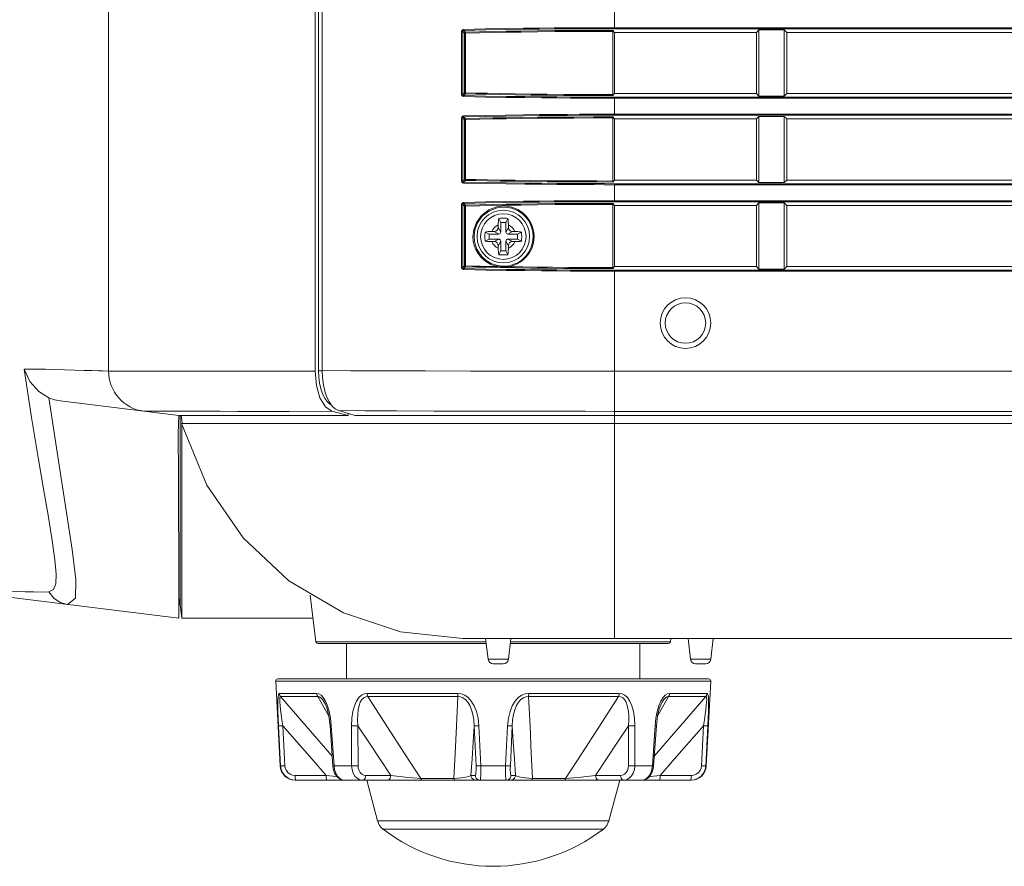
# Model space of a CAD drawing. Header units: millimetres. Extents: x 3925 to 5043, y -86 to 778.
# Tile 111 of 159: x 4680 to 4704, y 246 to 267. Entities that reach past the tile are written whole.
import ezdxf

# ---------------------------------------------------------------- set-up
doc = ezdxf.new("R2010")
doc.units = ezdxf.units.MM
doc.header["$LTSCALE"] = 46.255
for name, color, linetype in [('85-1A626G050DXF_CONTINUOUS_LINE', 7, 'CONTINUOUS'), ('H30-BOTTOM-CDXF_CONTINUOUS_LINE', 7, 'CONTINUOUS'), ('H30-LEFT-COVDXF_CONTINUOUS_LINE', 7, 'CONTINUOUS'), ('H30K-FRONT-CDXF_CONTINUOUS_LINE', 7, 'CONTINUOUS'), ('RUBBER-FOOT-DXF_CONTINUOUS_LINE', 7, 'CONTINUOUS')]:
    doc.layers.add(name, color=color, linetype=linetype)

msp = doc.modelspace()

# ---------------------------------------------------------------- linework, layer by layer
at = {"layer": '85-1A626G050DXF_CONTINUOUS_LINE', "color": 7, "linetype": 'Continuous', "lineweight": 0}
for p, q in [((4691.9661, 262.3462), (4691.9163, 262.4458)), ((4692.0911, 262.3462), (4692.1409, 262.4458)), ((4691.9036, 262.2826), (4691.9036, 262.2212)), ((4691.9661, 262.1087), (4691.9036, 262.2212)), ((4691.9661, 262.3462), (4691.9661, 262.1087)), ((4692.0911, 262.3462), (4691.9661, 262.3462)), ((4692.0911, 262.1087), (4692.0911, 262.3462)), ((4692.0911, 262.1087), (4692.1536, 262.2212)), ((4692.1536, 262.2826), (4692.1536, 262.2212)), ((4691.6786, 262.0587), (4691.5789, 262.1085)), ((4691.6786, 262.0587), (4691.6786, 261.9337)), ((4691.9161, 262.0587), (4691.6786, 262.0587)), ((4691.7422, 262.1212), (4691.8036, 262.1212)), ((4691.9161, 262.0587), (4691.8036, 262.1212)), ((4692.1411, 262.0587), (4692.2536, 262.1212)), ((4692.3786, 262.0587), (4692.1411, 262.0587)), ((4692.315, 262.1212), (4692.2536, 262.1212)), ((4692.3786, 262.0587), (4692.4782, 262.1085)), ((4692.3786, 261.9337), (4692.3786, 262.0587)), ((4691.6786, 261.9337), (4691.5789, 261.8839)), ((4691.6786, 261.9337), (4691.9161, 261.9337)), ((4691.7422, 261.8712), (4691.8036, 261.8712)), ((4691.9161, 261.9337), (4691.8036, 261.8712)), ((4691.9661, 261.8837), (4691.9036, 261.7712)), ((4691.9036, 261.7098), (4691.9036, 261.7712)), ((4691.9661, 261.8837), (4691.9661, 261.6462)), ((4692.0911, 261.6462), (4692.0911, 261.8837)), ((4692.0911, 261.8837), (4692.1536, 261.7712)), ((4692.1411, 261.9337), (4692.2536, 261.8712)), ((4692.1411, 261.9337), (4692.3786, 261.9337)), ((4692.1536, 261.7098), (4692.1536, 261.7712)), ((4692.315, 261.8712), (4692.2536, 261.8712)), ((4692.3786, 261.9337), (4692.4782, 261.8839)), ((4691.9661, 261.6462), (4691.9163, 261.5466)), ((4691.9661, 261.6462), (4692.0911, 261.6462)), ((4692.0911, 261.6462), (4692.1409, 261.5466))]:
    msp.add_line(p, q, dxfattribs=at)
for points in [[(4691.9036, 262.2826), (4691.904, 262.3128), (4691.9049, 262.3387), (4691.9062, 262.361), (4691.9078, 262.3806), (4691.9096, 262.3983), (4691.9115, 262.4148), (4691.9138, 262.4306), (4691.9163, 262.4458)], [(4691.9163, 262.4458), (4691.9533, 262.4479), (4691.9908, 262.4491), (4692.0286, 262.4495)], [(4692.0286, 262.4495), (4692.0663, 262.4491), (4692.1038, 262.4479), (4692.1409, 262.4458)], [(4692.1409, 262.4458), (4692.1434, 262.4304), (4692.1457, 262.4145), (4692.1476, 262.3979), (4692.1494, 262.3801), (4692.1509, 262.3605), (4692.1523, 262.3382), (4692.1532, 262.3125), (4692.1536, 262.2826)], [(4691.5789, 261.8839), (4691.5771, 261.9158), (4691.5759, 261.9479), (4691.5754, 261.9801), (4691.5754, 262.0123), (4691.5759, 262.0445), (4691.5771, 262.0766), (4691.5789, 262.1085)], [(4691.5789, 262.1085), (4691.6154, 262.1139), (4691.6553, 262.1179), (4691.6979, 262.1204), (4691.7422, 262.1212)], [(4692.315, 262.1212), (4692.3506, 262.1207), (4692.3852, 262.1191), (4692.4182, 262.1165), (4692.4494, 262.1129), (4692.4782, 262.1085)], [(4692.4782, 262.1085), (4692.48, 262.0766), (4692.4812, 262.0445), (4692.4818, 262.0123), (4692.4818, 261.9801), (4692.4812, 261.9479), (4692.48, 261.9158), (4692.4782, 261.8839)], [(4691.7422, 261.8712), (4691.7066, 261.8717), (4691.672, 261.8733), (4691.6389, 261.8759), (4691.6078, 261.8794), (4691.5789, 261.8839)], [(4691.9163, 261.5466), (4691.9137, 261.562), (4691.9115, 261.5779), (4691.9095, 261.5945), (4691.9078, 261.6123), (4691.9062, 261.6319), (4691.9049, 261.6542), (4691.904, 261.6799), (4691.9036, 261.7098)], [(4692.1536, 261.7098), (4692.1532, 261.6796), (4692.1522, 261.6537), (4692.1509, 261.6314), (4692.1493, 261.6118), (4692.1476, 261.5941), (4692.1456, 261.5776), (4692.1434, 261.5618), (4692.1409, 261.5466)], [(4692.4782, 261.8839), (4692.4418, 261.8785), (4692.4019, 261.8745), (4692.3593, 261.872), (4692.315, 261.8712)], [(4692.0286, 261.5429), (4691.9908, 261.5433), (4691.9533, 261.5445), (4691.9163, 261.5466)], [(4692.1409, 261.5466), (4692.1038, 261.5445), (4692.0663, 261.5433), (4692.0286, 261.5429)]]:
    msp.add_lwpolyline(points, dxfattribs=at)
msp.add_circle((4692.0286, 261.9962), 0.5625, dxfattribs=at)
for centre, radius, start, end in [((4692.0286, 261.9962), 0.3125, 113.57818, 156.42182), ((4691.8036, 262.2212), 0.1, 270, 0), ((4692.0286, 261.9962), 0.3125, 23.57818, 66.42182), ((4692.2536, 262.2212), 0.1, 180, 270), ((4691.9161, 262.1087), 0.05, 270, 0), ((4692.1411, 262.1087), 0.05, 180, 270), ((4692.0286, 261.9962), 0.3125, 203.57818, 246.42182), ((4691.8036, 261.7712), 0.1, 0, 90), ((4691.9161, 261.8837), 0.05, 0, 90), ((4692.1411, 261.8837), 0.05, 90, 180), ((4692.0286, 261.9962), 0.3125, 293.57818, 336.42182), ((4692.2536, 261.7712), 0.1, 90, 180)]:
    msp.add_arc(centre, radius, start, end, dxfattribs=at)
at = {"layer": 'H30-BOTTOM-CDXF_CONTINUOUS_LINE', "color": 7, "linetype": 'Continuous', "lineweight": 0}
for p, q in [((4684.0438, 257.5787), (4684.0438, 257.504)), ((4684.0983, 257.3855), (4684.0737, 257.586)), ((4694.7786, 257.3855), (4694.7786, 257.5787)), ((4684.0438, 257.504), (4684.0438, 252.914)), ((4688.0089, 257.3837), (4684.0832, 257.3837)), ((4684.0838, 257.3824), (4684.0838, 252.5787)), ((4693.3859, 257.3825), (4688.0089, 257.3837)), ((4694.7786, 257.3837), (4693.3859, 257.3825)), ((4717.7792, 257.3855), (4694.7786, 257.3855)), ((4694.7786, 252.0787), (4694.7786, 257.3837)), ((4687.2576, 253.1424), (4687.3982, 251.9976)), ((4684.0438, 252.914), (4684.0438, 252.9046)), ((4684.0438, 252.9046), (4684.0838, 252.5787)), ((4684.0838, 252.5787), (4687.3268, 252.5787)), ((4691.5911, 251.9976), (4687.3982, 251.9976)), ((4691.0286, 252.0787), (4717.7792, 252.0787)), ((4691.5911, 252.0787), (4691.6543, 251.5635)), ((4692.2161, 252.0787), (4692.1528, 251.5635)), ((4696.159, 251.9976), (4692.2161, 251.9976)), ((4696.1689, 252.0787), (4696.159, 251.9976)), ((4696.5911, 252.0787), (4696.6543, 251.5635)), ((4697.2161, 252.0787), (4697.1528, 251.5635)), ((4691.5911, 251.9537), (4687.4478, 251.9537)), ((4696.1093, 251.9537), (4692.2161, 251.9537)), ((4692.1528, 251.5635), (4691.6543, 251.5635)), ((4697.1528, 251.5635), (4696.6543, 251.5635)), ((4692.0283, 251.4537), (4691.7789, 251.4537)), ((4697.0283, 251.4537), (4696.7789, 251.4537))]:
    msp.add_line(p, q, dxfattribs=at)
for points in [[(4684.0832, 257.3837), (4684.7067, 255.8643), (4685.6065, 254.5611), (4686.734, 253.5012), (4688.0818, 252.7062)], [(4688.0818, 252.7062), (4689.4859, 252.2392), (4691.0286, 252.0787)]]:
    msp.add_lwpolyline(points, dxfattribs=at)
for centre, radius, start, end in [((4687.4478, 252.0037), 0.05, 187, 270), ((4696.1093, 252.0037), 0.05, 270, 353), ((4691.7784, 251.5787), 0.125, 187, 270), ((4692.0287, 251.5787), 0.125, 270, 353), ((4696.7784, 251.5787), 0.125, 187, 270), ((4697.0287, 251.5787), 0.125, 270, 353)]:
    msp.add_arc(centre, radius, start, end, dxfattribs=at)
at = {"layer": 'H30-LEFT-COVDXF_CONTINUOUS_LINE', "color": 7, "linetype": 'Continuous', "lineweight": 0}
for p, q in [((4687.461, 297.7037), (4687.461, 258.6796)), ((4687.5563, 297.6957), (4687.5563, 258.6904)), ((4694.7786, 267.1256), (4694.7786, 267.5718)), ((4690.9972, 265.5033), (4690.9972, 267.0591)), ((4690.9972, 267.0591), (4691.0269, 267.0591)), ((4691.0269, 265.5033), (4691.0269, 267.0591)), ((4691.0269, 267.0591), (4691.0673, 267.0187)), ((4691.0505, 267.0851), (4691.0922, 267.0435)), ((4694.7299, 267.0849), (4694.7786, 267.0362)), ((4694.7326, 265.5023), (4694.7326, 267.0601)), ((4694.7786, 267.1504), (4717.7792, 267.1504)), ((4694.7786, 267.1256), (4717.7792, 267.1256)), ((4698.34, 267.0976), (4698.2786, 267.0362)), ((4698.34, 265.4648), (4698.34, 267.0976)), ((4698.34, 267.0976), (4698.9672, 267.0976)), ((4698.9672, 267.0976), (4698.9672, 265.4648)), ((4699.0286, 267.0362), (4698.9672, 267.0976)), ((4691.0673, 267.0187), (4691.0673, 265.5437)), ((4691.0673, 267.0187), (4691.097, 267.0187)), ((4691.097, 267.0187), (4691.097, 265.5437)), ((4694.7786, 265.5262), (4694.7786, 267.0362)), ((4698.2786, 267.0362), (4694.7786, 267.0362)), ((4698.2786, 267.0362), (4698.2786, 265.5262)), ((4699.0286, 265.5262), (4699.0286, 267.0362)), ((4706.2786, 267.0362), (4699.0286, 267.0362)), ((4691.0269, 265.5033), (4690.9972, 265.5033)), ((4691.0269, 265.5033), (4691.0673, 265.5437)), ((4691.0505, 265.4773), (4691.0922, 265.5189)), ((4691.0673, 265.5437), (4691.097, 265.5437)), ((4694.7786, 265.5262), (4694.7299, 265.4775)), ((4694.7786, 265.5262), (4698.2786, 265.5262)), ((4694.7786, 264.9906), (4694.7786, 265.4368)), ((4717.7792, 265.4368), (4694.7786, 265.4368)), ((4717.7792, 265.412), (4694.7786, 265.412)), ((4698.2786, 265.5262), (4698.34, 265.4648)), ((4698.9672, 265.4648), (4698.34, 265.4648)), ((4698.9672, 265.4648), (4699.0286, 265.5262)), ((4699.0286, 265.5262), (4706.2786, 265.5262)), ((4690.9972, 263.3683), (4690.9972, 264.9241)), ((4690.9972, 264.9241), (4691.0269, 264.9241)), ((4691.0269, 263.3683), (4691.0269, 264.9241)), ((4691.0269, 264.9241), (4691.0673, 264.8837)), ((4691.0505, 264.9501), (4691.0922, 264.9085)), ((4691.0673, 264.8837), (4691.0673, 263.4087)), ((4691.0673, 264.8837), (4691.097, 264.8837)), ((4691.097, 264.8837), (4691.097, 263.4087)), ((4694.7299, 264.9499), (4694.7786, 264.9012)), ((4694.7326, 263.3673), (4694.7326, 264.9251)), ((4694.7786, 265.0154), (4717.7792, 265.0154)), ((4694.7786, 264.9906), (4717.7792, 264.9906)), ((4694.7786, 263.3912), (4694.7786, 264.9012)), ((4698.2786, 264.9012), (4694.7786, 264.9012)), ((4698.34, 264.9626), (4698.2786, 264.9012)), ((4698.2786, 264.9012), (4698.2786, 263.3912)), ((4698.34, 263.3298), (4698.34, 264.9626)), ((4698.34, 264.9626), (4698.9672, 264.9626)), ((4699.0286, 264.9012), (4698.9672, 264.9626)), ((4698.9672, 264.9626), (4698.9672, 263.3298)), ((4699.0286, 263.3912), (4699.0286, 264.9012)), ((4706.2786, 264.9012), (4699.0286, 264.9012)), ((4691.0269, 263.3683), (4691.0673, 263.4087)), ((4691.0673, 263.4087), (4691.097, 263.4087)), ((4691.0269, 263.3683), (4690.9972, 263.3683)), ((4691.0505, 263.3423), (4691.0922, 263.3839)), ((4694.7786, 263.3912), (4694.7299, 263.3425)), ((4694.7786, 263.3912), (4698.2786, 263.3912)), ((4694.7786, 262.8556), (4694.7786, 263.3018)), ((4717.7792, 263.3018), (4694.7786, 263.3018)), ((4717.7792, 263.277), (4694.7786, 263.277)), ((4698.2786, 263.3912), (4698.34, 263.3298)), ((4698.9672, 263.3298), (4698.34, 263.3298)), ((4698.9672, 263.3298), (4699.0286, 263.3912)), ((4699.0286, 263.3912), (4706.2786, 263.3912)), ((4690.9972, 261.2333), (4690.9972, 262.7891)), ((4690.9972, 262.7891), (4691.0269, 262.7891)), ((4691.0269, 261.2333), (4691.0269, 262.7891)), ((4691.0269, 262.7891), (4691.0673, 262.7487)), ((4691.0505, 262.8151), (4691.0922, 262.7735)), ((4691.0673, 262.7487), (4691.0673, 261.2737)), ((4691.0673, 262.7487), (4691.097, 262.7487)), ((4691.097, 262.7487), (4691.097, 261.2737)), ((4694.7299, 262.8149), (4694.7786, 262.7662)), ((4694.7326, 261.2323), (4694.7326, 262.7901)), ((4694.7786, 262.8804), (4717.7792, 262.8804)), ((4694.7786, 262.8556), (4717.7792, 262.8556)), ((4694.7786, 261.2562), (4694.7786, 262.7662)), ((4698.2786, 262.7662), (4694.7786, 262.7662)), ((4698.34, 262.8276), (4698.2786, 262.7662)), ((4698.2786, 262.7662), (4698.2786, 261.2562)), ((4698.34, 261.1948), (4698.34, 262.8276)), ((4698.34, 262.8276), (4698.9672, 262.8276)), ((4699.0286, 262.7662), (4698.9672, 262.8276)), ((4698.9672, 262.8276), (4698.9672, 261.1948)), ((4699.0286, 261.2562), (4699.0286, 262.7662)), ((4706.2786, 262.7662), (4699.0286, 262.7662)), ((4691.0269, 261.2333), (4690.9972, 261.2333)), ((4691.0269, 261.2333), (4691.0673, 261.2737)), ((4691.0505, 261.2073), (4691.0922, 261.2489)), ((4691.0673, 261.2737), (4691.097, 261.2737)), ((4694.7786, 261.2562), (4694.7299, 261.2075)), ((4694.7786, 261.2562), (4698.2786, 261.2562)), ((4698.2786, 261.2562), (4698.34, 261.1948)), ((4698.9672, 261.1948), (4699.0286, 261.2562)), ((4699.0286, 261.2562), (4706.2786, 261.2562)), ((4694.7786, 257.5787), (4694.7786, 261.1668)), ((4717.7792, 261.1668), (4694.7786, 261.1668)), ((4717.7792, 261.142), (4694.7786, 261.142)), ((4698.9672, 261.1948), (4698.34, 261.1948)), ((4687.461, 258.6796), (4687.4684, 258.5256)), ((4687.5563, 258.6796), (4687.461, 258.6796)), ((4687.5638, 258.5127), (4687.5563, 258.6904)), ((4717.7792, 258.6752), (4694.7786, 258.6752)), ((4687.7317, 257.9115), (4687.6713, 258.0352)), ((4687.8015, 257.8125), (4687.7317, 257.9115)), ((4687.9601, 257.7005), (4688.0945, 257.6599)), ((4688.6125, 257.6955), (4687.9601, 257.7005)), ((4688.0945, 257.6599), (4688.2301, 257.6193)), ((4688.2301, 257.6193), (4688.3669, 257.5787)), ((4717.7792, 257.5787), (4688.3669, 257.5787)), ((4717.7792, 257.6827), (4694.7786, 257.6827))]:
    msp.add_line(p, q, dxfattribs=at)
for points in [[(4690.9972, 267.0591), (4691.0021, 267.0811), (4691.017, 267.0996), (4691.0458, 267.1099)], [(4691.0269, 267.0591), (4691.0291, 267.0703), (4691.0364, 267.0798), (4691.0505, 267.0851)], [(4691.0458, 267.1099), (4691.5887, 267.1216), (4692.0795, 267.1303), (4692.5232, 267.1367), (4692.924, 267.1413), (4693.2862, 267.1446), (4693.6145, 267.1469), (4693.9119, 267.1485), (4694.1884, 267.1495), (4694.4701, 267.1502), (4694.7786, 267.1504)], [(4691.0505, 267.0851), (4691.0483, 267.0893), (4691.0466, 267.0983), (4691.0458, 267.1099)], [(4691.0505, 267.0851), (4691.5926, 267.0968), (4692.0827, 267.1055), (4692.5258, 267.1118), (4692.9261, 267.1165), (4693.2878, 267.1198), (4693.6157, 267.1221), (4693.9128, 267.1237), (4694.189, 267.1247), (4694.4704, 267.1253), (4694.7786, 267.1256)], [(4694.7299, 267.0849), (4694.2521, 267.0841), (4693.7689, 267.082), (4693.3047, 267.0787), (4692.869, 267.0745), (4692.4652, 267.0694), (4692.0975, 267.0639), (4691.7676, 267.058), (4691.4435, 267.0515), (4691.0922, 267.0435)], [(4694.7326, 267.0601), (4694.2551, 267.0593), (4693.7721, 267.0572), (4693.3081, 267.0539), (4692.8726, 267.0497), (4692.4689, 267.0446), (4692.1015, 267.0391), (4691.7718, 267.0332), (4691.448, 267.0267), (4691.097, 267.0187)], [(4694.7299, 267.0849), (4694.7318, 267.0766), (4694.7326, 267.0601)], [(4691.0922, 267.0435), (4691.0799, 267.04), (4691.0708, 267.031), (4691.0673, 267.0187)], [(4691.0922, 267.0435), (4691.0944, 267.0394), (4691.0962, 267.0304), (4691.097, 267.0187)], [(4691.0457, 265.4525), (4691.0243, 265.4581), (4691.0065, 265.4737), (4690.9972, 265.5033)], [(4691.0505, 265.4773), (4691.0399, 265.4802), (4691.0313, 265.4882), (4691.0269, 265.5033)], [(4694.7786, 265.412), (4694.5313, 265.4121), (4694.274, 265.4126), (4693.9943, 265.4135), (4693.6878, 265.415), (4693.3498, 265.4173), (4692.9755, 265.4206), (4692.5603, 265.4253), (4692.1007, 265.4318), (4691.594, 265.4406), (4691.0457, 265.4525)], [(4691.0458, 265.4525), (4691.0466, 265.4641), (4691.0483, 265.473), (4691.0505, 265.4773)], [(4694.7786, 265.4368), (4694.5315, 265.437), (4694.2746, 265.4374), (4693.9951, 265.4384), (4693.689, 265.4399), (4693.3514, 265.4421), (4692.9775, 265.4454), (4692.5628, 265.4501), (4692.1039, 265.4566), (4691.5979, 265.4655), (4691.0505, 265.4773)], [(4691.0673, 265.5437), (4691.0708, 265.5314), (4691.0799, 265.5224), (4691.0922, 265.5189)], [(4691.0922, 265.5189), (4691.0944, 265.523), (4691.0962, 265.532), (4691.097, 265.5437)], [(4691.0922, 265.5189), (4691.3469, 265.513), (4691.632, 265.507), (4691.957, 265.5009), (4692.318, 265.4951), (4692.7047, 265.4898), (4693.1081, 265.4854), (4693.521, 265.482), (4693.935, 265.4795), (4694.3394, 265.4781), (4694.7299, 265.4775)], [(4691.097, 265.5437), (4691.3515, 265.5378), (4691.6364, 265.5318), (4691.9612, 265.5257), (4692.322, 265.5199), (4692.7085, 265.5146), (4693.1117, 265.5102), (4693.5244, 265.5068), (4693.9382, 265.5043), (4694.3423, 265.5029), (4694.7326, 265.5023)], [(4694.7326, 265.5023), (4694.7318, 265.4858), (4694.7299, 265.4775)], [(4690.9972, 264.9241), (4691.0021, 264.9461), (4691.017, 264.9646), (4691.0458, 264.9749)], [(4691.0269, 264.9241), (4691.0291, 264.9353), (4691.0364, 264.9448), (4691.0505, 264.9501)], [(4691.0458, 264.9749), (4691.5887, 264.9866), (4692.0795, 264.9953), (4692.5232, 265.0017), (4692.924, 265.0063), (4693.2862, 265.0096), (4693.6145, 265.0119), (4693.9119, 265.0135), (4694.1884, 265.0145), (4694.4701, 265.0152), (4694.7786, 265.0154)], [(4691.0505, 264.9501), (4691.0483, 264.9543), (4691.0466, 264.9633), (4691.0458, 264.9749)], [(4691.0505, 264.9501), (4691.5926, 264.9618), (4692.0827, 264.9705), (4692.5258, 264.9768), (4692.9261, 264.9815), (4693.2878, 264.9848), (4693.6157, 264.9871), (4693.9128, 264.9887), (4694.189, 264.9897), (4694.4704, 264.9903), (4694.7786, 264.9906)], [(4691.0922, 264.9085), (4691.0799, 264.905), (4691.0708, 264.896), (4691.0673, 264.8837)], [(4694.7299, 264.9499), (4694.2521, 264.9491), (4693.7689, 264.947), (4693.3047, 264.9437), (4692.869, 264.9395), (4692.4652, 264.9344), (4692.0975, 264.9289), (4691.7676, 264.923), (4691.4435, 264.9165), (4691.0922, 264.9085)], [(4691.0922, 264.9085), (4691.0944, 264.9044), (4691.0962, 264.8954), (4691.097, 264.8837)], [(4694.7326, 264.9251), (4694.2551, 264.9243), (4693.7721, 264.9222), (4693.3081, 264.9189), (4692.8726, 264.9147), (4692.4689, 264.9096), (4692.1015, 264.9041), (4691.7718, 264.8982), (4691.448, 264.8917), (4691.097, 264.8837)], [(4694.7299, 264.9499), (4694.7318, 264.9416), (4694.7326, 264.9251)], [(4691.0673, 263.4087), (4691.0708, 263.3964), (4691.0799, 263.3874), (4691.0922, 263.3839)], [(4691.0922, 263.3839), (4691.0944, 263.388), (4691.0962, 263.397), (4691.097, 263.4087)], [(4691.097, 263.4087), (4691.3515, 263.4028), (4691.6364, 263.3968), (4691.9612, 263.3907), (4692.322, 263.3849), (4692.7085, 263.3796), (4693.1117, 263.3752), (4693.5244, 263.3718), (4693.9382, 263.3693), (4694.3423, 263.3679), (4694.7326, 263.3673)], [(4691.0457, 263.3175), (4691.0243, 263.3231), (4691.0065, 263.3387), (4690.9972, 263.3683)], [(4691.0505, 263.3423), (4691.0399, 263.3452), (4691.0313, 263.3532), (4691.0269, 263.3683)], [(4694.7786, 263.277), (4694.5313, 263.2771), (4694.274, 263.2776), (4693.9943, 263.2785), (4693.6878, 263.28), (4693.3498, 263.2823), (4692.9755, 263.2856), (4692.5603, 263.2903), (4692.1007, 263.2968), (4691.594, 263.3056), (4691.0457, 263.3175)], [(4691.0458, 263.3175), (4691.0466, 263.3291), (4691.0483, 263.338), (4691.0505, 263.3423)], [(4694.7786, 263.3018), (4694.5315, 263.302), (4694.2746, 263.3024), (4693.9951, 263.3034), (4693.689, 263.3049), (4693.3514, 263.3071), (4692.9775, 263.3104), (4692.5628, 263.3151), (4692.1039, 263.3216), (4691.5979, 263.3305), (4691.0505, 263.3423)], [(4691.0922, 263.3839), (4691.3469, 263.378), (4691.632, 263.372), (4691.957, 263.3659), (4692.318, 263.3601), (4692.7047, 263.3548), (4693.1081, 263.3504), (4693.521, 263.347), (4693.935, 263.3445), (4694.3394, 263.3431), (4694.7299, 263.3425)], [(4694.7326, 263.3673), (4694.7318, 263.3508), (4694.7299, 263.3425)], [(4690.9972, 262.7891), (4691.0021, 262.8111), (4691.017, 262.8296), (4691.0458, 262.8399)], [(4691.0269, 262.7891), (4691.0291, 262.8003), (4691.0364, 262.8098), (4691.0505, 262.8151)], [(4691.0458, 262.8399), (4691.5887, 262.8516), (4692.0795, 262.8603), (4692.5232, 262.8667), (4692.924, 262.8713), (4693.2862, 262.8746), (4693.6145, 262.8769), (4693.9119, 262.8785), (4694.1884, 262.8795), (4694.4701, 262.8802), (4694.7786, 262.8804)], [(4691.0505, 262.8151), (4691.0483, 262.8193), (4691.0466, 262.8283), (4691.0458, 262.8399)], [(4691.0505, 262.8151), (4691.5926, 262.8268), (4692.0827, 262.8355), (4692.5258, 262.8418), (4692.9261, 262.8465), (4693.2878, 262.8498), (4693.6157, 262.8521), (4693.9128, 262.8537), (4694.189, 262.8547), (4694.4704, 262.8553), (4694.7786, 262.8556)], [(4691.0922, 262.7735), (4691.0799, 262.77), (4691.0708, 262.761), (4691.0673, 262.7487)], [(4694.7299, 262.8149), (4694.2521, 262.8141), (4693.7689, 262.812), (4693.3047, 262.8087), (4692.869, 262.8045), (4692.4652, 262.7994), (4692.0975, 262.7939), (4691.7676, 262.788), (4691.4435, 262.7815), (4691.0922, 262.7735)], [(4691.0922, 262.7735), (4691.0944, 262.7694), (4691.0962, 262.7604), (4691.097, 262.7487)], [(4694.7326, 262.7901), (4694.2551, 262.7893), (4693.7721, 262.7872), (4693.3081, 262.7839), (4692.8726, 262.7797), (4692.4689, 262.7746), (4692.1015, 262.7691), (4691.7718, 262.7632), (4691.448, 262.7567), (4691.097, 262.7487)], [(4691.2783, 261.9962), (4691.2973, 262.1646), (4691.363, 262.3438), (4691.4877, 262.5182), (4691.6678, 262.6571), (4691.8712, 262.7339), (4692.0666, 262.7508), (4692.2404, 262.7225), (4692.3879, 262.663), (4692.5082, 262.5835), (4692.6025, 262.4926), (4692.6736, 262.3966), (4692.7244, 262.3005), (4692.7586, 262.2064), (4692.7802, 262.1077), (4692.7884, 261.9962)], [(4691.3077, 261.9962), (4691.3261, 262.159), (4691.3895, 262.3322), (4691.5098, 262.5009), (4691.6836, 262.6351), (4691.8799, 262.7095), (4692.0686, 262.7259), (4692.2364, 262.6986), (4692.3789, 262.6411), (4692.4951, 262.5642), (4692.5862, 262.4763), (4692.6549, 262.3835), (4692.7041, 262.2905), (4692.737, 262.1996), (4692.7579, 262.1041), (4692.7659, 261.9962)], [(4694.7299, 262.8149), (4694.7318, 262.8066), (4694.7326, 262.7901)], [(4691.8774, 261.2572), (4691.7166, 261.3106), (4691.5854, 261.3882), (4691.4822, 261.4799), (4691.4044, 261.5783), (4691.3486, 261.6778), (4691.3112, 261.7755), (4691.2874, 261.8787), (4691.2783, 261.9962)], [(4691.8859, 261.2816), (4691.7307, 261.3333), (4691.6041, 261.4084), (4691.5045, 261.4971), (4691.4294, 261.5922), (4691.3756, 261.6884), (4691.3395, 261.7829), (4691.3166, 261.8827), (4691.3077, 261.9962)], [(4692.7659, 261.9962), (4692.7509, 261.8487), (4692.7086, 261.7125), (4692.6491, 261.5997), (4692.5809, 261.51), (4692.5081, 261.4389), (4692.4341, 261.3838), (4692.3613, 261.3422), (4692.2914, 261.3118), (4692.2252, 261.2906), (4692.1627, 261.2768)], [(4692.7884, 261.9962), (4692.7729, 261.8438), (4692.7292, 261.7029), (4692.6675, 261.5863), (4692.597, 261.4936), (4692.5216, 261.42), (4692.445, 261.363), (4692.3697, 261.32), (4692.2973, 261.2886), (4692.2287, 261.2666), (4692.164, 261.2523)], [(4691.0457, 261.1825), (4691.0243, 261.1881), (4691.0065, 261.2037), (4690.9972, 261.2333)], [(4691.0505, 261.2073), (4691.0399, 261.2102), (4691.0313, 261.2182), (4691.0269, 261.2333)], [(4691.0673, 261.2737), (4691.0708, 261.2614), (4691.0799, 261.2524), (4691.0922, 261.2489)], [(4691.0922, 261.2489), (4691.0944, 261.253), (4691.0962, 261.262), (4691.097, 261.2737)], [(4691.0922, 261.2489), (4691.3469, 261.243), (4691.632, 261.237), (4691.957, 261.2309), (4692.318, 261.2251), (4692.7047, 261.2198), (4693.1081, 261.2154), (4693.521, 261.212), (4693.935, 261.2095), (4694.3394, 261.2081), (4694.7299, 261.2075)], [(4691.097, 261.2737), (4691.269, 261.2697), (4691.4545, 261.2655), (4691.6567, 261.2614), (4691.8774, 261.2572)], [(4691.8774, 261.2572), (4691.8803, 261.2691), (4691.8834, 261.278), (4691.8859, 261.2816)], [(4691.8774, 261.2572), (4691.9409, 261.2513), (4691.9971, 261.2484), (4692.0468, 261.2475), (4692.1024, 261.2486), (4692.164, 261.2523)], [(4692.1627, 261.2768), (4692.1088, 261.2693), (4692.0554, 261.2659), (4692.0009, 261.2666), (4691.9443, 261.2716), (4691.8859, 261.2816)], [(4692.164, 261.2523), (4692.1624, 261.2639), (4692.1619, 261.2727), (4692.1627, 261.2768)], [(4692.164, 261.2523), (4692.5085, 261.2472), (4692.8713, 261.2427), (4693.2456, 261.239), (4693.6258, 261.2361), (4694.0049, 261.234), (4694.3747, 261.2328), (4694.7326, 261.2323)], [(4694.7326, 261.2323), (4694.7318, 261.2158), (4694.7299, 261.2075)], [(4694.7786, 261.142), (4694.5313, 261.1421), (4694.274, 261.1426), (4693.9943, 261.1435), (4693.6878, 261.145), (4693.3498, 261.1473), (4692.9755, 261.1506), (4692.5603, 261.1553), (4692.1007, 261.1618), (4691.594, 261.1706), (4691.0457, 261.1825)], [(4691.0458, 261.1825), (4691.0466, 261.1941), (4691.0483, 261.203), (4691.0505, 261.2073)], [(4694.7786, 261.1668), (4694.5315, 261.167), (4694.2746, 261.1674), (4693.9951, 261.1684), (4693.689, 261.1699), (4693.3514, 261.1721), (4692.9775, 261.1754), (4692.5628, 261.1801), (4692.1039, 261.1866), (4691.5979, 261.1955), (4691.0505, 261.2073)], [(4694.7786, 258.6752), (4694.0183, 258.6753), (4693.211, 258.6757), (4692.2876, 258.6764), (4691.2225, 258.6777), (4690.0997, 258.6799), (4689.0979, 258.6828), (4688.2619, 258.6863), (4687.5563, 258.6904)], [(4687.4684, 258.5256), (4687.4884, 258.377), (4687.5204, 258.2381), (4687.5634, 258.1135), (4687.616, 258.0069), (4687.6766, 257.9216), (4687.7433, 257.8604), (4687.7812, 257.8414)], [(4687.6713, 258.0352), (4687.6222, 258.1798), (4687.586, 258.3407), (4687.5638, 258.5127)], [(4687.9601, 257.7005), (4687.8785, 257.7414), (4687.8015, 257.8125)], [(4694.7786, 257.6827), (4694.0469, 257.6828), (4693.2728, 257.6831), (4692.3914, 257.6839), (4691.3807, 257.6854), (4690.3234, 257.6879), (4689.388, 257.6913), (4688.6125, 257.6955)]]:
    msp.add_lwpolyline(points, dxfattribs=at)
for centre, radius in [((4692.0286, 261.9962), 0.65), ((4696.5286, 259.8612), 0.625), ((4696.5286, 259.8612), 0.5)]:
    msp.add_circle(centre, radius, dxfattribs=at)
at = {"layer": 'H30K-FRONT-CDXF_CONTINUOUS_LINE', "color": 7, "linetype": 'Continuous', "lineweight": 0}
for p, q in [((4682.2786, 258.6766), (4682.2786, 298.3287)), ((4687.3812, 258.6761), (4687.3812, 298.3287)), ((4682.2786, 258.6766), (4686.6466, 258.6752)), ((4686.6466, 258.6752), (4687.0291, 258.6757)), ((4687.0291, 258.6757), (4687.3812, 258.6761)), ((4681.086, 257.9382), (4684.0143, 257.5787)), ((4687.4993, 258.0135), (4687.6329, 257.7908)), ((4683.1567, 257.684), (4683.2777, 257.6842)), ((4683.8877, 257.6846), (4684.2337, 257.6844)), ((4683.9955, 257.1483), (4684.0143, 257.5787)), ((4684.0143, 257.5787), (4687.7945, 257.5787)), ((4684.2337, 257.6844), (4684.6197, 257.6838)), ((4684.6197, 257.6838), (4685.0326, 257.683)), ((4687.6329, 257.7908), (4687.7945, 257.6835)), ((4687.7945, 257.6835), (4688.1962, 257.5787)), ((4687.7945, 257.5787), (4688.1962, 257.5787)), ((4688.1962, 257.5787), (4688.1973, 257.6291)), ((4680.6705, 255.7731), (4680.7909, 255.0689)), ((4684.0124, 253.6686), (4684.0137, 253.0284)), ((4684.0143, 252.5787), (4678.2635, 253.2848)), ((4684.0137, 253.0284), (4684.0143, 252.6589)), ((4684.0351, 253.0537), (4684.0282, 252.8954)), ((4684.0143, 252.6589), (4684.0143, 252.5787))]:
    msp.add_line(p, q, dxfattribs=at)
for points in [[(4680.8039, 258.0151), (4680.5518, 258.171), (4680.333, 258.4151), (4680.191, 258.7256)], [(4680.191, 258.7256), (4680.3776, 257.5329), (4680.5391, 256.5474), (4680.6705, 255.7731)], [(4680.191, 258.7256), (4680.4644, 258.7222), (4680.7177, 258.7195), (4680.9596, 258.7157), (4681.1983, 258.7099), (4681.4396, 258.7024), (4681.6724, 258.6945), (4681.8729, 258.688), (4682.0275, 258.6834), (4682.1375, 258.6804)], [(4682.1375, 258.6804), (4682.2606, 258.6772), (4682.2787, 258.6766)], [(4687.3812, 258.6761), (4687.4116, 258.3223), (4687.4993, 258.0135)], [(4681.0857, 257.9383), (4680.9402, 257.9669), (4680.8039, 258.0151)], [(4681.2659, 252.9162), (4681.4586, 253.0694), (4681.4697, 253.5341), (4681.3783, 254.2699), (4681.2301, 255.2341), (4681.0375, 256.4639), (4680.8039, 258.0151)], [(4683.2777, 257.6842), (4683.6059, 257.6845), (4683.8877, 257.6846)], [(4685.0326, 257.683), (4685.4642, 257.6824), (4685.9015, 257.682), (4686.329, 257.6819), (4686.7347, 257.6822), (4687.7945, 257.6835)], [(4683.9955, 257.1483), (4684.0029, 256.0641), (4684.0076, 255.1051), (4684.0106, 254.3017), (4684.0124, 253.6686)], [(4680.7909, 255.0689), (4680.8855, 254.4943), (4680.9538, 254.0187), (4680.9851, 253.6651), (4680.9742, 253.4263), (4680.9156, 253.2825), (4680.8042, 253.2261)], [(4680.8042, 253.2261), (4680.6192, 253.2235), (4680.4236, 253.224), (4680.2201, 253.2277), (4680.0098, 253.2344), (4679.796, 253.2437), (4679.5751, 253.2556), (4679.3389, 253.2703), (4679.0924, 253.2874), (4678.8481, 253.3057), (4678.6133, 253.3244)], [(4681.2668, 252.916), (4681.083, 252.9686), (4680.9239, 253.0754), (4680.8049, 253.2261)]]:
    msp.add_lwpolyline(points, dxfattribs=at)
msp.add_arc((4683.2786, 258.6765), 1, 179.99929, 263, dxfattribs=at)
at = {"layer": 'RUBBER-FOOT-DXF_CONTINUOUS_LINE', "color": 7, "linetype": 'Continuous', "lineweight": 0}
for p, q in [((4688.1536, 251.0787), (4688.1536, 251.9537)), ((4695.4036, 251.0787), (4695.4036, 251.9537)), ((4686.516, 248.9341), (4686.4063, 251.0261)), ((4686.4063, 251.0261), (4697.1508, 251.0261)), ((4686.4563, 251.0787), (4697.1009, 251.0787)), ((4697.0412, 248.9341), (4697.1508, 251.0261)), ((4686.4947, 250.7205), (4687.4218, 250.7205)), ((4686.5234, 250.6467), (4687.4454, 250.6467)), ((4687.4454, 250.6467), (4687.7143, 250.178)), ((4687.6049, 250.5078), (4687.6051, 250.5076)), ((4690.901, 250.7205), (4688.6629, 250.7205)), ((4690.9057, 250.6467), (4688.6798, 250.6467)), ((4694.8773, 250.6467), (4692.6514, 250.6467)), ((4694.8942, 250.7205), (4692.6562, 250.7205)), ((4695.8427, 250.1778), (4696.1117, 250.6467)), ((4695.9521, 250.5076), (4695.9523, 250.5079)), ((4695.9523, 250.5079), (4695.9521, 250.5076)), ((4696.1117, 250.6467), (4697.0337, 250.6467)), ((4696.1354, 250.7205), (4697.0624, 250.7205)), ((4686.5249, 248.9341), (4686.4759, 249.9226)), ((4686.5836, 249.9226), (4686.6326, 248.9341)), ((4687.779, 249.9226), (4687.7483, 249.9207)), ((4687.8152, 248.9322), (4687.7483, 249.9207)), ((4687.779, 249.9226), (4687.8466, 248.9341)), ((4688.2791, 249.9226), (4688.2808, 248.9341)), ((4688.4367, 249.9226), (4688.4392, 248.9341)), ((4691.3552, 248.9341), (4691.3096, 249.9227)), ((4691.4716, 248.9341), (4691.425, 249.9226)), ((4692.1322, 249.9226), (4692.0856, 248.9341)), ((4692.2475, 249.9226), (4692.202, 248.9341)), ((4695.118, 248.9341), (4695.1204, 249.9227)), ((4695.2764, 248.9341), (4695.2781, 249.9226)), ((4695.7105, 248.9341), (4695.7781, 249.9226)), ((4695.8089, 249.9207), (4695.742, 248.9322)), ((4695.7781, 249.9226), (4695.8089, 249.9207)), ((4696.9245, 248.9341), (4696.9736, 249.9227)), ((4697.0812, 249.9226), (4697.0322, 248.9341)), ((4686.516, 248.9341), (4686.5249, 248.9341)), ((4687.8466, 248.9341), (4687.8152, 248.9322)), ((4687.8466, 248.9341), (4688.2808, 248.9341)), ((4691.4716, 248.9341), (4692.0856, 248.9341)), ((4695.2764, 248.9341), (4695.7105, 248.9341)), ((4695.7105, 248.9341), (4695.742, 248.9322)), ((4697.0322, 248.9341), (4697.0412, 248.9341)), ((4687.6525, 248.6972), (4686.8841, 248.6972)), ((4696.6667, 248.5787), (4686.8905, 248.5787)), ((4686.9011, 248.5787), (4686.896, 248.5844)), ((4688.6325, 248.6972), (4689.2503, 248.6972)), ((4688.6536, 248.5787), (4688.9227, 247.5742)), ((4689.99, 248.6233), (4690.8102, 248.6233)), ((4691.228, 248.6972), (4691.3333, 248.6972)), ((4692.2239, 248.6972), (4692.3292, 248.6972)), ((4692.7469, 248.6233), (4693.5672, 248.6233)), ((4694.3068, 248.6972), (4694.9246, 248.6972)), ((4694.9036, 248.5787), (4694.6344, 247.5742)), ((4696.673, 248.6972), (4695.9046, 248.6972)), ((4696.6561, 248.5787), (4696.6612, 248.5844)), ((4688.9227, 247.5742), (4694.6344, 247.5742)), ((4689.0575, 247.3731), (4694.4997, 247.3731))]:
    msp.add_line(p, q, dxfattribs=at)
for points in [[(4686.4947, 250.7205), (4686.4817, 250.7099), (4686.4713, 250.6758), (4686.4639, 250.616), (4686.4599, 250.5286), (4686.4593, 250.4146), (4686.4619, 250.2752), (4686.4675, 250.1111), (4686.4759, 249.9226)], [(4686.4947, 250.7205), (4686.4989, 250.6941), (4686.5086, 250.6691), (4686.5234, 250.6467)], [(4686.5835, 249.9226), (4686.5613, 250.0702), (4686.5425, 250.2021), (4686.5273, 250.3183), (4686.5158, 250.4189), (4686.5083, 250.5029), (4686.5053, 250.5689), (4686.5071, 250.6149), (4686.5134, 250.6402), (4686.5234, 250.6467)], [(4687.7989, 249.1729), (4687.7425, 249.2372), (4687.1576, 249.9108), (4686.5234, 250.6467)], [(4687.4218, 250.7205), (4687.4734, 250.7099), (4687.5275, 250.6758), (4687.582, 250.616), (4687.6351, 250.5286)], [(4687.4218, 250.7205), (4687.4253, 250.694), (4687.4333, 250.669), (4687.4454, 250.6467)], [(4687.4454, 250.6467), (4687.4821, 250.6402), (4687.5227, 250.6149), (4687.5653, 250.5689), (4687.6049, 250.5078)], [(4687.6049, 250.5079), (4687.633, 250.4516), (4687.6752, 250.3384), (4687.7181, 250.1625), (4687.7483, 249.9207)], [(4687.6351, 250.5286), (4687.6837, 250.4146), (4687.7255, 250.2752), (4687.7582, 250.1111), (4687.779, 249.9226)], [(4688.6629, 250.7205), (4688.5928, 250.7099), (4688.5239, 250.6758), (4688.4591, 250.616), (4688.4003, 250.5286), (4688.3508, 250.4146), (4688.3127, 250.2752), (4688.2879, 250.1111), (4688.2791, 249.9226)], [(4688.6798, 250.6467), (4688.6289, 250.6402), (4688.5794, 250.6149), (4688.5343, 250.5688), (4688.4961, 250.5027), (4688.4662, 250.4187), (4688.4447, 250.3182), (4688.4322, 250.2021), (4688.4291, 250.0703), (4688.4367, 249.9226)], [(4688.6798, 250.6467), (4688.6711, 250.669), (4688.6654, 250.694), (4688.6629, 250.7205)], [(4689.99, 248.6233), (4689.5905, 249.2372), (4689.1544, 249.9108), (4688.6798, 250.6467)], [(4690.9057, 250.6467), (4690.8688, 249.9125), (4690.8369, 249.2388), (4690.8102, 248.6233)], [(4690.9057, 250.6467), (4690.9033, 250.669), (4690.9017, 250.6939), (4690.901, 250.7205)], [(4690.901, 250.7205), (4690.9871, 250.7099), (4691.074, 250.6758), (4691.1584, 250.616), (4691.2375, 250.5286), (4691.3069, 250.4146), (4691.3634, 250.2752), (4691.404, 250.1111), (4691.425, 249.9226)], [(4690.9057, 250.6467), (4690.9677, 250.6402), (4691.0314, 250.6149), (4691.0934, 250.5689), (4691.1503, 250.5029), (4691.2002, 250.4188), (4691.242, 250.3183), (4691.2751, 250.202), (4691.2981, 250.0702), (4691.3096, 249.9226)], [(4692.6562, 250.7205), (4692.5701, 250.7099), (4692.4831, 250.6758), (4692.3988, 250.616), (4692.3196, 250.5286), (4692.2503, 250.4146), (4692.1938, 250.2752), (4692.1531, 250.1111), (4692.1322, 249.9226)], [(4692.6514, 250.6467), (4692.5895, 250.6402), (4692.5257, 250.6149), (4692.4637, 250.5688), (4692.4067, 250.5027), (4692.3569, 250.4187), (4692.3151, 250.3182), (4692.2821, 250.2021), (4692.259, 250.0703), (4692.2475, 249.9226)], [(4692.6514, 250.6467), (4692.6539, 250.669), (4692.6555, 250.694), (4692.6562, 250.7205)], [(4692.7469, 248.6233), (4692.7203, 249.2372), (4692.6884, 249.9108), (4692.6514, 250.6467)], [(4694.8773, 250.6467), (4694.4038, 249.9125), (4693.9677, 249.2388), (4693.5672, 248.6233)], [(4694.8773, 250.6467), (4694.886, 250.669), (4694.8917, 250.6939), (4694.8942, 250.7205)], [(4694.8773, 250.6467), (4694.9283, 250.6402), (4694.9778, 250.6149), (4695.0228, 250.5688), (4695.061, 250.5029), (4695.0909, 250.4188), (4695.1124, 250.3183), (4695.125, 250.202), (4695.128, 250.0702), (4695.1204, 249.9226)], [(4694.8942, 250.7205), (4694.9643, 250.7099), (4695.0332, 250.6758), (4695.0981, 250.616), (4695.1569, 250.5286), (4695.2064, 250.4146), (4695.2445, 250.2752), (4695.2693, 250.1111), (4695.2781, 249.9226)], [(4697.0337, 250.6467), (4696.401, 249.9125), (4695.816, 249.2388), (4695.7583, 249.1729)], [(4695.9221, 250.5286), (4695.8735, 250.4146), (4695.8316, 250.2752), (4695.7989, 250.1111), (4695.7781, 249.9226)], [(4695.8089, 249.9207), (4695.8393, 250.1642), (4695.8822, 250.3392), (4695.9243, 250.452), (4695.9523, 250.5079)], [(4696.1354, 250.7205), (4696.0837, 250.7099), (4696.0296, 250.6758), (4695.9752, 250.616), (4695.9221, 250.5286)], [(4695.9523, 250.5079), (4695.9919, 250.5689), (4696.0345, 250.6149), (4696.0751, 250.6402), (4696.1117, 250.6467)], [(4696.1354, 250.7205), (4696.1319, 250.6941), (4696.124, 250.6691), (4696.1117, 250.6467)], [(4697.0337, 250.6467), (4697.0438, 250.6402), (4697.0501, 250.6149), (4697.0519, 250.5689), (4697.0488, 250.5029), (4697.0414, 250.4188), (4697.0299, 250.3183), (4697.0147, 250.202), (4696.9959, 250.0702), (4696.9736, 249.9226)], [(4697.0624, 250.7205), (4697.0582, 250.694), (4697.0485, 250.669), (4697.0337, 250.6467)], [(4697.0624, 250.7205), (4697.0754, 250.7099), (4697.0859, 250.6758), (4697.0933, 250.616), (4697.0973, 250.5286), (4697.0979, 250.4146), (4697.0953, 250.2752), (4697.0897, 250.1111), (4697.0812, 249.9226)], [(4686.4759, 249.9226), (4686.486, 249.9212), (4686.5093, 249.9207), (4686.5431, 249.9212), (4686.5836, 249.9226)], [(4686.5836, 249.9226), (4686.9383, 249.5134), (4687.2962, 249.103), (4687.6525, 248.6972)], [(4688.4367, 249.9226), (4688.399, 249.9212), (4688.3569, 249.9207), (4688.3154, 249.9212), (4688.2791, 249.9226)], [(4688.4367, 249.9226), (4688.7067, 249.5134), (4688.979, 249.103), (4689.2503, 248.6972)], [(4691.228, 248.6972), (4691.2554, 249.1031), (4691.2827, 249.5134), (4691.3096, 249.9227)], [(4691.3096, 249.9226), (4691.3226, 249.9212), (4691.3482, 249.9207), (4691.3837, 249.9212), (4691.425, 249.9226)], [(4692.2475, 249.9226), (4692.2346, 249.9212), (4692.2089, 249.9207), (4692.1734, 249.9212), (4692.1322, 249.9226)], [(4692.2475, 249.9226), (4692.2745, 249.5134), (4692.3018, 249.103), (4692.3292, 248.6972)], [(4694.3068, 248.6972), (4694.5782, 249.1031), (4694.8505, 249.5134), (4695.1204, 249.9227)], [(4695.1204, 249.9226), (4695.1582, 249.9212), (4695.2002, 249.9207), (4695.2418, 249.9212), (4695.2781, 249.9226)], [(4695.9046, 248.6972), (4696.261, 249.1031), (4696.6188, 249.5134), (4696.9736, 249.9227)], [(4697.0812, 249.9226), (4697.0711, 249.9212), (4697.0479, 249.9207), (4697.0141, 249.9212), (4696.9736, 249.9226)], [(4686.9011, 248.5787), (4686.8062, 248.5907), (4686.7178, 248.6259), (4686.6409, 248.6823), (4686.581, 248.7556), (4686.5415, 248.8415), (4686.5249, 248.9341)], [(4686.5249, 248.9341), (4686.5348, 248.9326), (4686.558, 248.9321), (4686.5919, 248.9326), (4686.6326, 248.9341)], [(4686.8841, 248.6972), (4686.8201, 248.7053), (4686.761, 248.7289), (4686.7095, 248.7666), (4686.6697, 248.8155), (4686.6435, 248.8727), (4686.6326, 248.9341)], [(4687.8152, 248.9322), (4687.826, 248.8557), (4687.8596, 248.7559), (4687.9142, 248.671), (4687.9837, 248.6121), (4688.0595, 248.5828), (4688.102, 248.5787)], [(4687.8466, 248.9341), (4687.8599, 248.8411), (4687.888, 248.7552), (4687.929, 248.6821), (4687.9807, 248.6259), (4688.0395, 248.5908), (4688.1022, 248.5787)], [(4688.4392, 248.9341), (4688.4012, 248.9326), (4688.3589, 248.9321), (4688.3171, 248.9326), (4688.2808, 248.9341)], [(4688.2808, 248.9341), (4688.2911, 248.8411), (4688.319, 248.7552), (4688.3626, 248.6821), (4688.4194, 248.6259), (4688.4854, 248.5908), (4688.5571, 248.5787)], [(4688.4392, 248.9341), (4688.4457, 248.8724), (4688.4646, 248.8155), (4688.4948, 248.7667), (4688.5345, 248.7291), (4688.5814, 248.7053), (4688.6325, 248.6972)], [(4691.3333, 248.6972), (4691.3416, 248.7053), (4691.3485, 248.7291), (4691.3535, 248.7667), (4691.3564, 248.8155), (4691.3569, 248.8725), (4691.3552, 248.9341)], [(4691.3552, 248.9341), (4691.3682, 248.9326), (4691.3942, 248.9321), (4691.43, 248.9326), (4691.4716, 248.9341)], [(4691.4569, 248.5787), (4691.4632, 248.5907), (4691.4684, 248.6259), (4691.472, 248.6823), (4691.4738, 248.7556), (4691.4737, 248.8415), (4691.4716, 248.9341)], [(4692.0856, 248.9341), (4692.0835, 248.8411), (4692.0833, 248.7552), (4692.0852, 248.6821), (4692.0888, 248.6259), (4692.0939, 248.5908), (4692.1002, 248.5787)], [(4692.202, 248.9341), (4692.1889, 248.9326), (4692.163, 248.9321), (4692.1271, 248.9326), (4692.0856, 248.9341)], [(4692.202, 248.9341), (4692.2002, 248.8724), (4692.2008, 248.8155), (4692.2036, 248.7667), (4692.2087, 248.7291), (4692.2155, 248.7053), (4692.2239, 248.6972)], [(4694.9246, 248.6972), (4694.9758, 248.7053), (4695.0227, 248.7291), (4695.0624, 248.7667), (4695.0926, 248.8155), (4695.1114, 248.8725), (4695.118, 248.9341)], [(4695.0001, 248.5787), (4695.0716, 248.5907), (4695.1377, 248.6259), (4695.1947, 248.6823), (4695.2383, 248.7556), (4695.2662, 248.8415), (4695.2764, 248.9341)], [(4695.118, 248.9341), (4695.1559, 248.9326), (4695.1983, 248.9321), (4695.24, 248.9326), (4695.2764, 248.9341)], [(4695.4549, 248.5787), (4695.5176, 248.5907), (4695.5764, 248.6259), (4695.6283, 248.6823), (4695.6693, 248.7556), (4695.6973, 248.8415), (4695.7105, 248.9341)], [(4695.4552, 248.5787), (4695.5003, 248.5834), (4695.5759, 248.6136), (4695.6449, 248.6733), (4695.6988, 248.7586), (4695.7317, 248.8585), (4695.742, 248.9322)], [(4697.0322, 248.9341), (4697.0155, 248.8411), (4696.9759, 248.7552), (4696.9161, 248.6821), (4696.8394, 248.6259), (4696.7512, 248.5908), (4696.6561, 248.5787)], [(4696.9245, 248.9341), (4696.9135, 248.8722), (4696.8872, 248.8151), (4696.8474, 248.7664), (4696.7962, 248.7289), (4696.7372, 248.7053), (4696.673, 248.6972)], [(4697.0322, 248.9341), (4697.0224, 248.9326), (4696.9992, 248.9321), (4696.9652, 248.9326), (4696.9245, 248.9341)], [(4686.896, 248.5844), (4686.8914, 248.601), (4686.8876, 248.6271), (4686.8852, 248.6601), (4686.8841, 248.6972)], [(4687.6695, 248.5787), (4687.6645, 248.5844), (4687.6599, 248.601), (4687.6561, 248.6271), (4687.6536, 248.6601), (4687.6526, 248.6972)], [(4687.9192, 248.6668), (4687.8227, 248.6779), (4687.6526, 248.6972)], [(4688.6325, 248.6972), (4688.6279, 248.6601), (4688.6168, 248.6271), (4688.6002, 248.601), (4688.5797, 248.5844), (4688.5571, 248.5787)], [(4689.2504, 248.6972), (4689.2458, 248.6601), (4689.2346, 248.6271), (4689.2181, 248.601), (4689.1975, 248.5844), (4689.1749, 248.5787)], [(4689.2504, 248.6972), (4689.3965, 248.6779), (4689.538, 248.6613), (4689.6712, 248.6476), (4689.793, 248.6366), (4689.9003, 248.6285), (4689.99, 248.6233)], [(4689.99, 248.6233), (4690.0033, 248.5993), (4690.0194, 248.584), (4690.0372, 248.5787)], [(4690.8102, 248.6233), (4690.8975, 248.6285), (4690.9839, 248.6366), (4691.0645, 248.6476), (4691.1351, 248.6613), (4691.1915, 248.6779), (4691.228, 248.6972)], [(4690.8102, 248.6233), (4690.8175, 248.5993), (4690.8262, 248.5839), (4690.8358, 248.5787)], [(4691.228, 248.6972), (4691.2356, 248.6601), (4691.2538, 248.6271), (4691.281, 248.601), (4691.3146, 248.5844), (4691.3517, 248.5787)], [(4691.3333, 248.6972), (4691.3409, 248.6601), (4691.3591, 248.6271), (4691.3863, 248.601), (4691.4199, 248.5844), (4691.4569, 248.5787)], [(4692.2239, 248.6972), (4692.2163, 248.6601), (4692.1981, 248.6271), (4692.1709, 248.601), (4692.1372, 248.5844), (4692.1002, 248.5787)], [(4692.3292, 248.6972), (4692.3216, 248.6601), (4692.3034, 248.6271), (4692.2762, 248.601), (4692.2425, 248.5844), (4692.2055, 248.5787)], [(4692.3292, 248.6972), (4692.3657, 248.6779), (4692.422, 248.6613), (4692.4927, 248.6476), (4692.5733, 248.6366), (4692.6596, 248.6285), (4692.7469, 248.6233)], [(4692.7469, 248.6233), (4692.7397, 248.5993), (4692.731, 248.584), (4692.7214, 248.5787)], [(4693.5672, 248.6233), (4693.5538, 248.5993), (4693.5377, 248.5839), (4693.52, 248.5787)], [(4693.5672, 248.6233), (4693.6569, 248.6285), (4693.7642, 248.6366), (4693.886, 248.6476), (4694.0192, 248.6613), (4694.1607, 248.6779), (4694.3068, 248.6972)], [(4694.3068, 248.6972), (4694.3114, 248.6601), (4694.3225, 248.6271), (4694.3391, 248.601), (4694.3596, 248.5844), (4694.3822, 248.5787)], [(4694.9246, 248.6972), (4694.9292, 248.6601), (4694.9404, 248.6271), (4694.957, 248.601), (4694.9775, 248.5844), (4695.0001, 248.5787)], [(4695.9046, 248.6972), (4695.7345, 248.6779), (4695.6373, 248.6667)], [(4695.8876, 248.5787), (4695.8927, 248.5844), (4695.8973, 248.601), (4695.901, 248.6271), (4695.9035, 248.6601), (4695.9046, 248.6972)], [(4696.6612, 248.5844), (4696.6658, 248.601), (4696.6695, 248.6271), (4696.672, 248.6601), (4696.673, 248.6972)]]:
    msp.add_lwpolyline(points, dxfattribs=at)
for centre, radius, start, end in [((4686.4563, 251.0287), 0.05, 90, 183), ((4697.1009, 251.0287), 0.05, 357, 90), ((4686.8905, 248.9537), 0.375, 183, 270), ((4696.6667, 248.9537), 0.375, 270, 357), ((4689.2849, 247.6713), 0.375, 195, 232.66025), ((4691.7786, 250.9399), 4.4862, 232.66025, 307.33975), ((4694.2722, 247.6713), 0.375, 307.33975, 345)]:
    msp.add_arc(centre, radius, start, end, dxfattribs=at)

doc.saveas('drawing.dxf')
